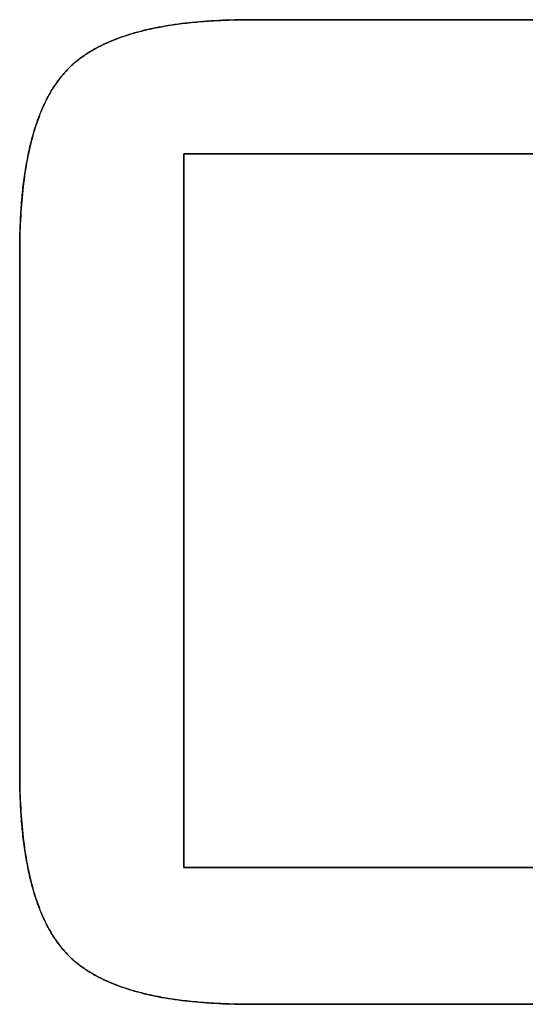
# Model space of a CAD drawing. Extents: x -4.4 to 4.4, y -6.1 to 5.8.
# Tile 110 of 157: x 0.3506 to 0.4122, y -1.1591 to -1.0391. Entities that reach past the tile are written whole.
import ezdxf

# ---------------------------------------------------------------- set-up
doc = ezdxf.new("R2010")
doc.units = 0
doc.layers.get('0').update_dxf_attribs({"linetype": 'CONTINUOUS'})

# ---------------------------------------------------------------- blocks, each defined once
blk = doc.blocks.new('*U1')
for p, q in [((0.37878, -1.03908, 5.305), (0.37878, -1.03908, 5.3048)), ((0.44588, -1.03908, 5.3048), (0.37878, -1.03908, 5.3048)), ((0.37878, -1.03908, 5.305), (0.44588, -1.03908, 5.305)), ((0.37062, -1.05541, 5.3048), (0.4537, -1.05541, 5.3048)), ((0.37062, -1.14239, 5.3048), (0.37062, -1.05541, 5.3048)), ((0.4537, -1.05541, 5.305), (0.37062, -1.05541, 5.305)), ((0.37062, -1.05541, 5.305), (0.37062, -1.14239, 5.305)), ((0.35062, -1.06748, 5.305), (0.35062, -1.06748, 5.3048)), ((0.35062, -1.06748, 5.3048), (0.35062, -1.13068, 5.3048)), ((0.35062, -1.13068, 5.305), (0.35062, -1.06748, 5.305)), ((0.35062, -1.13068, 5.305), (0.35062, -1.13068, 5.3048)), ((0.4537, -1.14239, 5.3048), (0.37062, -1.14239, 5.3048)), ((0.37062, -1.14239, 5.305), (0.4537, -1.14239, 5.305)), ((0.37878, -1.15908, 5.305), (0.37878, -1.15908, 5.3048)), ((0.37878, -1.15908, 5.3048), (0.44588, -1.15908, 5.3048)), ((0.44588, -1.15908, 5.305), (0.37878, -1.15908, 5.305))]:
    blk.add_line(p, q)
at = {"extrusion": (0, -1, 0)}
for p, q in [((0.37878, -1.03908, 5.305), (0.44588, -1.03908, 5.305)), ((0.37878, -1.03908, 5.305), (0.37878, -1.03908, 5.3048)), ((0.44588, -1.03908, 5.3048), (0.37878, -1.03908, 5.3048)), ((0.37062, -1.14239, 5.305), (0.4537, -1.14239, 5.305)), ((0.37062, -1.14239, 5.305), (0.37062, -1.14239, 5.3048)), ((0.4537, -1.14239, 5.3048), (0.37062, -1.14239, 5.3048))]:
    blk.add_line(p, q, dxfattribs=at)
at = {"extrusion": (-1, 0, 0)}
for p, q in [((0.37062, -1.05541, 5.305), (0.37062, -1.14239, 5.305)), ((0.37062, -1.05541, 5.305), (0.37062, -1.05541, 5.3048)), ((0.37062, -1.14239, 5.3048), (0.37062, -1.05541, 5.3048)), ((0.37062, -1.14239, 5.305), (0.37062, -1.14239, 5.3048))]:
    blk.add_line(p, q, dxfattribs=at)
at = {"extrusion": (0, 1, 0)}
for p, q in [((0.4537, -1.05541, 5.305), (0.37062, -1.05541, 5.305)), ((0.37062, -1.05541, 5.305), (0.37062, -1.05541, 5.3048)), ((0.37062, -1.05541, 5.3048), (0.4537, -1.05541, 5.3048)), ((0.44588, -1.15908, 5.305), (0.37878, -1.15908, 5.305)), ((0.37878, -1.15908, 5.305), (0.37878, -1.15908, 5.3048)), ((0.37878, -1.15908, 5.3048), (0.44588, -1.15908, 5.3048))]:
    blk.add_line(p, q, dxfattribs=at)
at = {"extrusion": (1, 0, 0)}
for p, q in [((0.35062, -1.13068, 5.305), (0.35062, -1.06748, 5.305)), ((0.35062, -1.06748, 5.305), (0.35062, -1.06748, 5.3048)), ((0.35062, -1.06748, 5.3048), (0.35062, -1.13068, 5.3048)), ((0.35062, -1.13068, 5.305), (0.35062, -1.13068, 5.3048))]:
    blk.add_line(p, q, dxfattribs=at)
for points in [[(0.35062, -1.06748, 5.305), (0.35062, -1.06714, 5.305), (0.35062, -1.0668, 5.305), (0.35062, -1.06646, 5.305), (0.35063, -1.06612, 5.305), (0.35063, -1.06579, 5.305), (0.35064, -1.06546, 5.305), (0.35065, -1.06513, 5.305), (0.35066, -1.0648, 5.305), (0.35067, -1.06447, 5.305), (0.35068, -1.06415, 5.305), (0.3507, -1.06383, 5.305), (0.35071, -1.06351, 5.305), (0.35073, -1.0632, 5.305), (0.35074, -1.06288, 5.305), (0.35076, -1.06257, 5.305), (0.35078, -1.06226, 5.305), (0.35081, -1.06196, 5.305), (0.35083, -1.06165, 5.305), (0.35085, -1.06135, 5.305), (0.35088, -1.06105, 5.305), (0.3509, -1.06075, 5.305), (0.35093, -1.06046, 5.305), (0.35096, -1.06017, 5.305), (0.35099, -1.05988, 5.305), (0.35102, -1.05959, 5.305), (0.35106, -1.0593, 5.305), (0.35109, -1.05902, 5.305), (0.35113, -1.05874, 5.305), (0.35116, -1.05846, 5.305), (0.3512, -1.05818, 5.305), (0.35124, -1.05791, 5.305), (0.35128, -1.05763, 5.305), (0.35132, -1.05736, 5.305), (0.35137, -1.0571, 5.305), (0.35141, -1.05683, 5.305), (0.35146, -1.05657, 5.305), (0.35151, -1.05631, 5.305), (0.35156, -1.05605, 5.305), (0.35161, -1.05579, 5.305), (0.35166, -1.05554, 5.305), (0.35171, -1.05529, 5.305), (0.35176, -1.05504, 5.305), (0.35182, -1.05479, 5.305), (0.35187, -1.05455, 5.305), (0.35193, -1.05431, 5.305), (0.35199, -1.05407, 5.305), (0.35205, -1.05383, 5.305), (0.35211, -1.05359, 5.305), (0.35218, -1.05336, 5.305), (0.35224, -1.05313, 5.305), (0.35231, -1.0529, 5.305), (0.35237, -1.05267, 5.305), (0.35244, -1.05245, 5.305), (0.35251, -1.05223, 5.305), (0.35258, -1.05201, 5.305), (0.35265, -1.05179, 5.305), (0.35273, -1.05158, 5.305), (0.3528, -1.05136, 5.305), (0.35288, -1.05115, 5.305), (0.35295, -1.05095, 5.305), (0.35303, -1.05074, 5.305), (0.35311, -1.05054, 5.305), (0.35319, -1.05034, 5.305), (0.35328, -1.05014, 5.305), (0.35336, -1.04994, 5.305), (0.35344, -1.04975, 5.305), (0.35353, -1.04956, 5.305), (0.35362, -1.04937, 5.305), (0.35371, -1.04918, 5.305), (0.3538, -1.04899, 5.305), (0.35389, -1.04881, 5.305), (0.35398, -1.04863, 5.305), (0.35408, -1.04845, 5.305), (0.35417, -1.04828, 5.305), (0.35427, -1.0481, 5.305), (0.35437, -1.04793, 5.305), (0.35446, -1.04776, 5.305), (0.35457, -1.0476, 5.305), (0.35467, -1.04743, 5.305), (0.35477, -1.04727, 5.305), (0.35487, -1.04711, 5.305), (0.35498, -1.04696, 5.305), (0.35509, -1.0468, 5.305), (0.3552, -1.04665, 5.305), (0.35531, -1.0465, 5.305), (0.35542, -1.04635, 5.305), (0.35553, -1.0462, 5.305), (0.35564, -1.04606, 5.305), (0.35576, -1.04592, 5.305), (0.35587, -1.04578, 5.305), (0.35599, -1.04564, 5.305), (0.35611, -1.04551, 5.305), (0.35623, -1.04538, 5.305), (0.35635, -1.04525, 5.305), (0.35647, -1.04512, 5.305), (0.3566, -1.04499, 5.305), (0.35672, -1.04487, 5.305), (0.35685, -1.04475, 5.305), (0.35698, -1.04463, 5.305), (0.35712, -1.04451, 5.305), (0.35725, -1.04439, 5.305), (0.35739, -1.04427, 5.305), (0.35753, -1.04415, 5.305), (0.35767, -1.04404, 5.305), (0.35782, -1.04393, 5.305), (0.35796, -1.04381, 5.305), (0.35811, -1.0437, 5.305), (0.35826, -1.04359, 5.305), (0.35842, -1.04349, 5.305), (0.35857, -1.04338, 5.305), (0.35873, -1.04327, 5.305), (0.35889, -1.04317, 5.305), (0.35905, -1.04307, 5.305), (0.35922, -1.04297, 5.305), (0.35939, -1.04286, 5.305), (0.35956, -1.04277, 5.305), (0.35973, -1.04267, 5.305), (0.3599, -1.04257, 5.305), (0.36008, -1.04248, 5.305), (0.36026, -1.04238, 5.305), (0.36044, -1.04229, 5.305), (0.36062, -1.0422, 5.305), (0.36081, -1.04211, 5.305), (0.361, -1.04202, 5.305), (0.36118, -1.04193, 5.305), (0.36138, -1.04185, 5.305), (0.36157, -1.04176, 5.305), (0.36177, -1.04168, 5.305), (0.36197, -1.0416, 5.305), (0.36217, -1.04152, 5.305), (0.36237, -1.04144, 5.305), (0.36258, -1.04136, 5.305), (0.36279, -1.04128, 5.305), (0.363, -1.04121, 5.305), (0.36321, -1.04113, 5.305), (0.36343, -1.04106, 5.305), (0.36364, -1.04099, 5.305), (0.36386, -1.04092, 5.305), (0.36409, -1.04085, 5.305), (0.36431, -1.04078, 5.305), (0.36454, -1.04072, 5.305), (0.36477, -1.04065, 5.305), (0.365, -1.04059, 5.305), (0.36523, -1.04053, 5.305), (0.36547, -1.04047, 5.305), (0.36571, -1.04041, 5.305), (0.36595, -1.04035, 5.305), (0.36619, -1.04029, 5.305), (0.36643, -1.04024, 5.305), (0.36668, -1.04018, 5.305), (0.36693, -1.04013, 5.305), (0.36718, -1.04008, 5.305), (0.36744, -1.04003, 5.305), (0.36769, -1.03998, 5.305), (0.36795, -1.03993, 5.305), (0.36821, -1.03988, 5.305), (0.36847, -1.03984, 5.305), (0.36874, -1.03979, 5.305), (0.36901, -1.03975, 5.305), (0.36928, -1.03971, 5.305), (0.36955, -1.03967, 5.305), (0.36983, -1.03963, 5.305), (0.3701, -1.03959, 5.305), (0.37038, -1.03956, 5.305), (0.37066, -1.03952, 5.305), (0.37095, -1.03949, 5.305), (0.37123, -1.03946, 5.305), (0.37152, -1.03943, 5.305), (0.37181, -1.0394, 5.305), (0.37211, -1.03937, 5.305), (0.3724, -1.03934, 5.305), (0.3727, -1.03932, 5.305), (0.373, -1.03929, 5.305), (0.3733, -1.03927, 5.305), (0.3736, -1.03925, 5.305), (0.37391, -1.03923, 5.305), (0.37422, -1.03921, 5.305), (0.37453, -1.03919, 5.305), (0.37484, -1.03917, 5.305), (0.37516, -1.03916, 5.305), (0.37548, -1.03915, 5.305), (0.3758, -1.03913, 5.305), (0.37612, -1.03912, 5.305), (0.37645, -1.03911, 5.305), (0.37677, -1.0391, 5.305), (0.3771, -1.0391, 5.305), (0.37743, -1.03909, 5.305), (0.37777, -1.03909, 5.305), (0.3781, -1.03908, 5.305), (0.37844, -1.03908, 5.305), (0.37878, -1.03908, 5.305)], [(0.37878, -1.03908, 5.3048), (0.37827, -1.03908, 5.3048), (0.37777, -1.03909, 5.3048), (0.37726, -1.03909, 5.3048), (0.37677, -1.0391, 5.3048), (0.37628, -1.03912, 5.3048), (0.37579, -1.03913, 5.3048), (0.37531, -1.03915, 5.3048), (0.37483, -1.03917, 5.3048), (0.37436, -1.0392, 5.3048), (0.3739, -1.03923, 5.3048), (0.37344, -1.03926, 5.3048), (0.37298, -1.03929, 5.3048), (0.37253, -1.03933, 5.3048), (0.37209, -1.03937, 5.3048), (0.37165, -1.03941, 5.3048), (0.37122, -1.03946, 5.3048), (0.37079, -1.03951, 5.3048), (0.37036, -1.03956, 5.3048), (0.36994, -1.03961, 5.3048), (0.36953, -1.03967, 5.3048), (0.36912, -1.03973, 5.3048), (0.36872, -1.0398, 5.3048), (0.36832, -1.03986, 5.3048), (0.36793, -1.03993, 5.3048), (0.36754, -1.04001, 5.3048), (0.36716, -1.04008, 5.3048), (0.36678, -1.04016, 5.3048), (0.36641, -1.04024, 5.3048), (0.36604, -1.04033, 5.3048), (0.36568, -1.04041, 5.3048), (0.36532, -1.0405, 5.3048), (0.36497, -1.0406, 5.3048), (0.36462, -1.04069, 5.3048), (0.36428, -1.04079, 5.3048), (0.36395, -1.0409, 5.3048), (0.36361, -1.041, 5.3048), (0.36329, -1.04111, 5.3048), (0.36297, -1.04122, 5.3048), (0.36265, -1.04133, 5.3048), (0.36234, -1.04145, 5.3048), (0.36204, -1.04157, 5.3048), (0.36174, -1.04169, 5.3048), (0.36144, -1.04182, 5.3048), (0.36115, -1.04195, 5.3048), (0.36087, -1.04208, 5.3048), (0.36059, -1.04222, 5.3048), (0.36031, -1.04235, 5.3048), (0.36005, -1.04249, 5.3048), (0.35978, -1.04264, 5.3048), (0.35952, -1.04279, 5.3048), (0.35927, -1.04293, 5.3048), (0.35902, -1.04309, 5.3048), (0.35878, -1.04324, 5.3048), (0.35854, -1.0434, 5.3048), (0.35831, -1.04356, 5.3048), (0.35808, -1.04373, 5.3048), (0.35786, -1.0439, 5.3048), (0.35764, -1.04407, 5.3048), (0.35743, -1.04424, 5.3048), (0.35722, -1.04442, 5.3048), (0.35702, -1.04459, 5.3048), (0.35682, -1.04478, 5.3048), (0.35663, -1.04496, 5.3048), (0.35644, -1.04515, 5.3048), (0.35626, -1.04534, 5.3048), (0.35608, -1.04554, 5.3048), (0.3559, -1.04575, 5.3048), (0.35573, -1.04596, 5.3048), (0.35556, -1.04617, 5.3048), (0.35539, -1.04639, 5.3048), (0.35522, -1.04661, 5.3048), (0.35506, -1.04684, 5.3048), (0.3549, -1.04708, 5.3048), (0.35474, -1.04732, 5.3048), (0.35459, -1.04756, 5.3048), (0.35444, -1.04781, 5.3048), (0.35429, -1.04807, 5.3048), (0.35414, -1.04833, 5.3048), (0.354, -1.0486, 5.3048), (0.35386, -1.04887, 5.3048), (0.35372, -1.04915, 5.3048), (0.35359, -1.04943, 5.3048), (0.35346, -1.04971, 5.3048), (0.35333, -1.05001, 5.3048), (0.35321, -1.0503, 5.3048), (0.35308, -1.05061, 5.3048), (0.35297, -1.05091, 5.3048), (0.35285, -1.05123, 5.3048), (0.35274, -1.05155, 5.3048), (0.35263, -1.05187, 5.3048), (0.35252, -1.0522, 5.3048), (0.35242, -1.05253, 5.3048), (0.35231, -1.05287, 5.3048), (0.35222, -1.05321, 5.3048), (0.35212, -1.05356, 5.3048), (0.35203, -1.05392, 5.3048), (0.35194, -1.05428, 5.3048), (0.35185, -1.05464, 5.3048), (0.35177, -1.05501, 5.3048), (0.35169, -1.05539, 5.3048), (0.35161, -1.05577, 5.3048), (0.35153, -1.05615, 5.3048), (0.35146, -1.05654, 5.3048), (0.3514, -1.05694, 5.3048), (0.35133, -1.05734, 5.3048), (0.35126, -1.05775, 5.3048), (0.3512, -1.05816, 5.3048), (0.35115, -1.05858, 5.3048), (0.35109, -1.059, 5.3048), (0.35104, -1.05943, 5.3048), (0.35099, -1.05986, 5.3048), (0.35095, -1.0603, 5.3048), (0.35091, -1.06074, 5.3048), (0.35087, -1.06119, 5.3048), (0.35083, -1.06164, 5.3048), (0.3508, -1.0621, 5.3048), (0.35076, -1.06256, 5.3048), (0.35074, -1.06303, 5.3048), (0.35071, -1.0635, 5.3048), (0.35069, -1.06398, 5.3048), (0.35067, -1.06447, 5.3048), (0.35065, -1.06496, 5.3048), (0.35064, -1.06545, 5.3048), (0.35063, -1.06595, 5.3048), (0.35062, -1.06646, 5.3048), (0.35062, -1.06697, 5.3048), (0.35062, -1.06748, 5.3048)], [(0.37878, -1.03908, 5.3048), (0.37827, -1.03908, 5.3048), (0.37777, -1.03909, 5.3048), (0.37726, -1.03909, 5.3048), (0.37677, -1.0391, 5.3048), (0.37628, -1.03912, 5.3048), (0.37579, -1.03913, 5.3048), (0.37531, -1.03915, 5.3048), (0.37483, -1.03917, 5.3048), (0.37436, -1.0392, 5.3048), (0.3739, -1.03923, 5.3048), (0.37344, -1.03926, 5.3048), (0.37298, -1.03929, 5.3048), (0.37253, -1.03933, 5.3048), (0.37209, -1.03937, 5.3048), (0.37165, -1.03941, 5.3048), (0.37122, -1.03946, 5.3048), (0.37079, -1.03951, 5.3048), (0.37036, -1.03956, 5.3048), (0.36994, -1.03961, 5.3048), (0.36953, -1.03967, 5.3048), (0.36912, -1.03973, 5.3048), (0.36872, -1.0398, 5.3048), (0.36832, -1.03986, 5.3048), (0.36793, -1.03993, 5.3048), (0.36754, -1.04001, 5.3048), (0.36716, -1.04008, 5.3048), (0.36678, -1.04016, 5.3048), (0.36641, -1.04024, 5.3048), (0.36604, -1.04033, 5.3048), (0.36568, -1.04041, 5.3048), (0.36532, -1.0405, 5.3048), (0.36497, -1.0406, 5.3048), (0.36462, -1.04069, 5.3048), (0.36428, -1.04079, 5.3048), (0.36395, -1.0409, 5.3048), (0.36361, -1.041, 5.3048), (0.36329, -1.04111, 5.3048), (0.36297, -1.04122, 5.3048), (0.36265, -1.04133, 5.3048), (0.36234, -1.04145, 5.3048), (0.36204, -1.04157, 5.3048), (0.36174, -1.04169, 5.3048), (0.36144, -1.04182, 5.3048), (0.36115, -1.04195, 5.3048), (0.36087, -1.04208, 5.3048), (0.36059, -1.04222, 5.3048), (0.36031, -1.04235, 5.3048), (0.36005, -1.04249, 5.3048), (0.35978, -1.04264, 5.3048), (0.35952, -1.04279, 5.3048), (0.35927, -1.04293, 5.3048), (0.35902, -1.04309, 5.3048), (0.35878, -1.04324, 5.3048), (0.35854, -1.0434, 5.3048), (0.35831, -1.04356, 5.3048), (0.35808, -1.04373, 5.3048), (0.35786, -1.0439, 5.3048), (0.35764, -1.04407, 5.3048), (0.35743, -1.04424, 5.3048), (0.35722, -1.04442, 5.3048), (0.35702, -1.04459, 5.3048), (0.35682, -1.04478, 5.3048), (0.35663, -1.04496, 5.3048), (0.35644, -1.04515, 5.3048), (0.35626, -1.04534, 5.3048), (0.35608, -1.04554, 5.3048), (0.3559, -1.04575, 5.3048), (0.35573, -1.04596, 5.3048), (0.35556, -1.04617, 5.3048), (0.35539, -1.04639, 5.3048), (0.35522, -1.04661, 5.3048), (0.35506, -1.04684, 5.3048), (0.3549, -1.04708, 5.3048), (0.35474, -1.04732, 5.3048), (0.35459, -1.04756, 5.3048), (0.35444, -1.04781, 5.3048), (0.35429, -1.04807, 5.3048), (0.35414, -1.04833, 5.3048), (0.354, -1.0486, 5.3048), (0.35386, -1.04887, 5.3048), (0.35372, -1.04915, 5.3048), (0.35359, -1.04943, 5.3048), (0.35346, -1.04971, 5.3048), (0.35333, -1.05001, 5.3048), (0.35321, -1.0503, 5.3048), (0.35308, -1.05061, 5.3048), (0.35297, -1.05091, 5.3048), (0.35285, -1.05123, 5.3048), (0.35274, -1.05155, 5.3048), (0.35263, -1.05187, 5.3048), (0.35252, -1.0522, 5.3048), (0.35242, -1.05253, 5.3048), (0.35231, -1.05287, 5.3048), (0.35222, -1.05321, 5.3048), (0.35212, -1.05356, 5.3048), (0.35203, -1.05392, 5.3048), (0.35194, -1.05428, 5.3048), (0.35185, -1.05464, 5.3048), (0.35177, -1.05501, 5.3048), (0.35169, -1.05539, 5.3048), (0.35161, -1.05577, 5.3048), (0.35153, -1.05615, 5.3048), (0.35146, -1.05654, 5.3048), (0.3514, -1.05694, 5.3048), (0.35133, -1.05734, 5.3048), (0.35126, -1.05775, 5.3048), (0.3512, -1.05816, 5.3048), (0.35115, -1.05858, 5.3048), (0.35109, -1.059, 5.3048), (0.35104, -1.05943, 5.3048), (0.35099, -1.05986, 5.3048), (0.35095, -1.0603, 5.3048), (0.35091, -1.06074, 5.3048), (0.35087, -1.06119, 5.3048), (0.35083, -1.06164, 5.3048), (0.3508, -1.0621, 5.3048), (0.35076, -1.06256, 5.3048), (0.35074, -1.06303, 5.3048), (0.35071, -1.0635, 5.3048), (0.35069, -1.06398, 5.3048), (0.35067, -1.06447, 5.3048), (0.35065, -1.06496, 5.3048), (0.35064, -1.06545, 5.3048), (0.35063, -1.06595, 5.3048), (0.35062, -1.06646, 5.3048), (0.35062, -1.06697, 5.3048), (0.35062, -1.06748, 5.3048)], [(0.35062, -1.06748, 5.305), (0.35062, -1.06714, 5.305), (0.35062, -1.0668, 5.305), (0.35062, -1.06646, 5.305), (0.35063, -1.06612, 5.305), (0.35063, -1.06579, 5.305), (0.35064, -1.06546, 5.305), (0.35065, -1.06513, 5.305), (0.35066, -1.0648, 5.305), (0.35067, -1.06447, 5.305), (0.35068, -1.06415, 5.305), (0.3507, -1.06383, 5.305), (0.35071, -1.06351, 5.305), (0.35073, -1.0632, 5.305), (0.35074, -1.06288, 5.305), (0.35076, -1.06257, 5.305), (0.35078, -1.06226, 5.305), (0.35081, -1.06196, 5.305), (0.35083, -1.06165, 5.305), (0.35085, -1.06135, 5.305), (0.35088, -1.06105, 5.305), (0.3509, -1.06075, 5.305), (0.35093, -1.06046, 5.305), (0.35096, -1.06017, 5.305), (0.35099, -1.05988, 5.305), (0.35102, -1.05959, 5.305), (0.35106, -1.0593, 5.305), (0.35109, -1.05902, 5.305), (0.35113, -1.05874, 5.305), (0.35116, -1.05846, 5.305), (0.3512, -1.05818, 5.305), (0.35124, -1.05791, 5.305), (0.35128, -1.05763, 5.305), (0.35132, -1.05736, 5.305), (0.35137, -1.0571, 5.305), (0.35141, -1.05683, 5.305), (0.35146, -1.05657, 5.305), (0.35151, -1.05631, 5.305), (0.35156, -1.05605, 5.305), (0.35161, -1.05579, 5.305), (0.35166, -1.05554, 5.305), (0.35171, -1.05529, 5.305), (0.35176, -1.05504, 5.305), (0.35182, -1.05479, 5.305), (0.35187, -1.05455, 5.305), (0.35193, -1.05431, 5.305), (0.35199, -1.05407, 5.305), (0.35205, -1.05383, 5.305), (0.35211, -1.05359, 5.305), (0.35218, -1.05336, 5.305), (0.35224, -1.05313, 5.305), (0.35231, -1.0529, 5.305), (0.35237, -1.05267, 5.305), (0.35244, -1.05245, 5.305), (0.35251, -1.05223, 5.305), (0.35258, -1.05201, 5.305), (0.35265, -1.05179, 5.305), (0.35273, -1.05158, 5.305), (0.3528, -1.05136, 5.305), (0.35288, -1.05115, 5.305), (0.35295, -1.05095, 5.305), (0.35303, -1.05074, 5.305), (0.35311, -1.05054, 5.305), (0.35319, -1.05034, 5.305), (0.35328, -1.05014, 5.305), (0.35336, -1.04994, 5.305), (0.35344, -1.04975, 5.305), (0.35353, -1.04956, 5.305), (0.35362, -1.04937, 5.305), (0.35371, -1.04918, 5.305), (0.3538, -1.04899, 5.305), (0.35389, -1.04881, 5.305), (0.35398, -1.04863, 5.305), (0.35408, -1.04845, 5.305), (0.35417, -1.04828, 5.305), (0.35427, -1.0481, 5.305), (0.35437, -1.04793, 5.305), (0.35446, -1.04776, 5.305), (0.35457, -1.0476, 5.305), (0.35467, -1.04743, 5.305), (0.35477, -1.04727, 5.305), (0.35487, -1.04711, 5.305), (0.35498, -1.04696, 5.305), (0.35509, -1.0468, 5.305), (0.3552, -1.04665, 5.305), (0.35531, -1.0465, 5.305), (0.35542, -1.04635, 5.305), (0.35553, -1.0462, 5.305), (0.35564, -1.04606, 5.305), (0.35576, -1.04592, 5.305), (0.35587, -1.04578, 5.305), (0.35599, -1.04564, 5.305), (0.35611, -1.04551, 5.305), (0.35623, -1.04538, 5.305), (0.35635, -1.04525, 5.305), (0.35647, -1.04512, 5.305), (0.3566, -1.04499, 5.305), (0.35672, -1.04487, 5.305), (0.35685, -1.04475, 5.305), (0.35698, -1.04463, 5.305), (0.35712, -1.04451, 5.305), (0.35725, -1.04439, 5.305), (0.35739, -1.04427, 5.305), (0.35753, -1.04415, 5.305), (0.35767, -1.04404, 5.305), (0.35782, -1.04393, 5.305), (0.35796, -1.04381, 5.305), (0.35811, -1.0437, 5.305), (0.35826, -1.04359, 5.305), (0.35842, -1.04349, 5.305), (0.35857, -1.04338, 5.305), (0.35873, -1.04327, 5.305), (0.35889, -1.04317, 5.305), (0.35905, -1.04307, 5.305), (0.35922, -1.04297, 5.305), (0.35939, -1.04286, 5.305), (0.35956, -1.04277, 5.305), (0.35973, -1.04267, 5.305), (0.3599, -1.04257, 5.305), (0.36008, -1.04248, 5.305), (0.36026, -1.04238, 5.305), (0.36044, -1.04229, 5.305), (0.36062, -1.0422, 5.305), (0.36081, -1.04211, 5.305), (0.361, -1.04202, 5.305), (0.36118, -1.04193, 5.305), (0.36138, -1.04185, 5.305), (0.36157, -1.04176, 5.305), (0.36177, -1.04168, 5.305), (0.36197, -1.0416, 5.305), (0.36217, -1.04152, 5.305), (0.36237, -1.04144, 5.305), (0.36258, -1.04136, 5.305), (0.36279, -1.04128, 5.305), (0.363, -1.04121, 5.305), (0.36321, -1.04113, 5.305), (0.36343, -1.04106, 5.305), (0.36364, -1.04099, 5.305), (0.36386, -1.04092, 5.305), (0.36409, -1.04085, 5.305), (0.36431, -1.04078, 5.305), (0.36454, -1.04072, 5.305), (0.36477, -1.04065, 5.305), (0.365, -1.04059, 5.305), (0.36523, -1.04053, 5.305), (0.36547, -1.04047, 5.305), (0.36571, -1.04041, 5.305), (0.36595, -1.04035, 5.305), (0.36619, -1.04029, 5.305), (0.36643, -1.04024, 5.305), (0.36668, -1.04018, 5.305), (0.36693, -1.04013, 5.305), (0.36718, -1.04008, 5.305), (0.36744, -1.04003, 5.305), (0.36769, -1.03998, 5.305), (0.36795, -1.03993, 5.305), (0.36821, -1.03988, 5.305), (0.36847, -1.03984, 5.305), (0.36874, -1.03979, 5.305), (0.36901, -1.03975, 5.305), (0.36928, -1.03971, 5.305), (0.36955, -1.03967, 5.305), (0.36983, -1.03963, 5.305), (0.3701, -1.03959, 5.305), (0.37038, -1.03956, 5.305), (0.37066, -1.03952, 5.305), (0.37095, -1.03949, 5.305), (0.37123, -1.03946, 5.305), (0.37152, -1.03943, 5.305), (0.37181, -1.0394, 5.305), (0.37211, -1.03937, 5.305), (0.3724, -1.03934, 5.305), (0.3727, -1.03932, 5.305), (0.373, -1.03929, 5.305), (0.3733, -1.03927, 5.305), (0.3736, -1.03925, 5.305), (0.37391, -1.03923, 5.305), (0.37422, -1.03921, 5.305), (0.37453, -1.03919, 5.305), (0.37484, -1.03917, 5.305), (0.37516, -1.03916, 5.305), (0.37548, -1.03915, 5.305), (0.3758, -1.03913, 5.305), (0.37612, -1.03912, 5.305), (0.37645, -1.03911, 5.305), (0.37677, -1.0391, 5.305), (0.3771, -1.0391, 5.305), (0.37743, -1.03909, 5.305), (0.37777, -1.03909, 5.305), (0.3781, -1.03908, 5.305), (0.37844, -1.03908, 5.305), (0.37878, -1.03908, 5.305)], [(0.37878, -1.15908, 5.305), (0.37844, -1.15908, 5.305), (0.3781, -1.15908, 5.305), (0.37777, -1.15907, 5.305), (0.37743, -1.15907, 5.305), (0.3771, -1.15906, 5.305), (0.37677, -1.15906, 5.305), (0.37645, -1.15905, 5.305), (0.37612, -1.15904, 5.305), (0.3758, -1.15903, 5.305), (0.37548, -1.15901, 5.305), (0.37516, -1.159, 5.305), (0.37484, -1.15899, 5.305), (0.37453, -1.15897, 5.305), (0.37422, -1.15895, 5.305), (0.37391, -1.15893, 5.305), (0.3736, -1.15891, 5.305), (0.3733, -1.15889, 5.305), (0.373, -1.15887, 5.305), (0.3727, -1.15884, 5.305), (0.3724, -1.15882, 5.305), (0.37211, -1.15879, 5.305), (0.37181, -1.15876, 5.305), (0.37152, -1.15873, 5.305), (0.37123, -1.1587, 5.305), (0.37095, -1.15867, 5.305), (0.37066, -1.15864, 5.305), (0.37038, -1.1586, 5.305), (0.3701, -1.15857, 5.305), (0.36983, -1.15853, 5.305), (0.36955, -1.15849, 5.305), (0.36928, -1.15845, 5.305), (0.36901, -1.15841, 5.305), (0.36874, -1.15837, 5.305), (0.36847, -1.15832, 5.305), (0.36821, -1.15828, 5.305), (0.36795, -1.15823, 5.305), (0.36769, -1.15818, 5.305), (0.36744, -1.15813, 5.305), (0.36718, -1.15808, 5.305), (0.36693, -1.15803, 5.305), (0.36668, -1.15798, 5.305), (0.36643, -1.15792, 5.305), (0.36619, -1.15787, 5.305), (0.36595, -1.15781, 5.305), (0.36571, -1.15775, 5.305), (0.36547, -1.15769, 5.305), (0.36523, -1.15763, 5.305), (0.365, -1.15757, 5.305), (0.36477, -1.15751, 5.305), (0.36454, -1.15744, 5.305), (0.36431, -1.15738, 5.305), (0.36409, -1.15731, 5.305), (0.36386, -1.15724, 5.305), (0.36364, -1.15717, 5.305), (0.36343, -1.1571, 5.305), (0.36321, -1.15702, 5.305), (0.363, -1.15695, 5.305), (0.36279, -1.15688, 5.305), (0.36258, -1.1568, 5.305), (0.36237, -1.15672, 5.305), (0.36217, -1.15664, 5.305), (0.36197, -1.15656, 5.305), (0.36177, -1.15648, 5.305), (0.36157, -1.1564, 5.305), (0.36138, -1.15631, 5.305), (0.36118, -1.15623, 5.305), (0.361, -1.15614, 5.305), (0.36081, -1.15605, 5.305), (0.36062, -1.15596, 5.305), (0.36044, -1.15587, 5.305), (0.36026, -1.15578, 5.305), (0.36008, -1.15568, 5.305), (0.3599, -1.15559, 5.305), (0.35973, -1.15549, 5.305), (0.35956, -1.15539, 5.305), (0.35939, -1.1553, 5.305), (0.35922, -1.15519, 5.305), (0.35905, -1.15509, 5.305), (0.35889, -1.15499, 5.305), (0.35873, -1.15489, 5.305), (0.35857, -1.15478, 5.305), (0.35842, -1.15467, 5.305), (0.35826, -1.15457, 5.305), (0.35811, -1.15446, 5.305), (0.35796, -1.15435, 5.305), (0.35782, -1.15423, 5.305), (0.35767, -1.15412, 5.305), (0.35753, -1.15401, 5.305), (0.35739, -1.15389, 5.305), (0.35725, -1.15377, 5.305), (0.35712, -1.15365, 5.305), (0.35698, -1.15353, 5.305), (0.35685, -1.15341, 5.305), (0.35672, -1.15329, 5.305), (0.3566, -1.15317, 5.305), (0.35647, -1.15304, 5.305), (0.35635, -1.15291, 5.305), (0.35623, -1.15278, 5.305), (0.35611, -1.15265, 5.305), (0.35599, -1.15252, 5.305), (0.35587, -1.15238, 5.305), (0.35576, -1.15224, 5.305), (0.35564, -1.1521, 5.305), (0.35553, -1.15196, 5.305), (0.35542, -1.15181, 5.305), (0.35531, -1.15166, 5.305), (0.3552, -1.15151, 5.305), (0.35509, -1.15136, 5.305), (0.35498, -1.1512, 5.305), (0.35487, -1.15105, 5.305), (0.35477, -1.15089, 5.305), (0.35467, -1.15073, 5.305), (0.35457, -1.15056, 5.305), (0.35446, -1.1504, 5.305), (0.35437, -1.15023, 5.305), (0.35427, -1.15006, 5.305), (0.35417, -1.14988, 5.305), (0.35408, -1.14971, 5.305), (0.35398, -1.14953, 5.305), (0.35389, -1.14935, 5.305), (0.3538, -1.14917, 5.305), (0.35371, -1.14898, 5.305), (0.35362, -1.14879, 5.305), (0.35353, -1.1486, 5.305), (0.35344, -1.14841, 5.305), (0.35336, -1.14822, 5.305), (0.35328, -1.14802, 5.305), (0.35319, -1.14782, 5.305), (0.35311, -1.14762, 5.305), (0.35303, -1.14742, 5.305), (0.35295, -1.14721, 5.305), (0.35288, -1.14701, 5.305), (0.3528, -1.1468, 5.305), (0.35273, -1.14658, 5.305), (0.35265, -1.14637, 5.305), (0.35258, -1.14615, 5.305), (0.35251, -1.14593, 5.305), (0.35244, -1.14571, 5.305), (0.35237, -1.14549, 5.305), (0.35231, -1.14526, 5.305), (0.35224, -1.14503, 5.305), (0.35218, -1.1448, 5.305), (0.35211, -1.14457, 5.305), (0.35205, -1.14433, 5.305), (0.35199, -1.14409, 5.305), (0.35193, -1.14385, 5.305), (0.35187, -1.14361, 5.305), (0.35182, -1.14337, 5.305), (0.35176, -1.14312, 5.305), (0.35171, -1.14287, 5.305), (0.35166, -1.14262, 5.305), (0.35161, -1.14237, 5.305), (0.35156, -1.14211, 5.305), (0.35151, -1.14185, 5.305), (0.35146, -1.14159, 5.305), (0.35141, -1.14133, 5.305), (0.35137, -1.14106, 5.305), (0.35132, -1.1408, 5.305), (0.35128, -1.14053, 5.305), (0.35124, -1.14025, 5.305), (0.3512, -1.13998, 5.305), (0.35116, -1.1397, 5.305), (0.35113, -1.13942, 5.305), (0.35109, -1.13914, 5.305), (0.35106, -1.13886, 5.305), (0.35102, -1.13857, 5.305), (0.35099, -1.13828, 5.305), (0.35096, -1.13799, 5.305), (0.35093, -1.1377, 5.305), (0.3509, -1.13741, 5.305), (0.35088, -1.13711, 5.305), (0.35085, -1.13681, 5.305), (0.35083, -1.13651, 5.305), (0.35081, -1.1362, 5.305), (0.35078, -1.1359, 5.305), (0.35076, -1.13559, 5.305), (0.35074, -1.13528, 5.305), (0.35073, -1.13496, 5.305), (0.35071, -1.13465, 5.305), (0.3507, -1.13433, 5.305), (0.35068, -1.13401, 5.305), (0.35067, -1.13369, 5.305), (0.35066, -1.13336, 5.305), (0.35065, -1.13303, 5.305), (0.35064, -1.1327, 5.305), (0.35063, -1.13237, 5.305), (0.35063, -1.13204, 5.305), (0.35062, -1.1317, 5.305), (0.35062, -1.13136, 5.305), (0.35062, -1.13102, 5.305), (0.35062, -1.13068, 5.305)], [(0.35062, -1.13068, 5.3048), (0.35062, -1.13119, 5.3048), (0.35062, -1.1317, 5.3048), (0.35063, -1.13221, 5.3048), (0.35064, -1.13271, 5.3048), (0.35065, -1.1332, 5.3048), (0.35067, -1.13369, 5.3048), (0.35069, -1.13418, 5.3048), (0.35071, -1.13466, 5.3048), (0.35074, -1.13513, 5.3048), (0.35076, -1.1356, 5.3048), (0.3508, -1.13606, 5.3048), (0.35083, -1.13652, 5.3048), (0.35087, -1.13697, 5.3048), (0.35091, -1.13742, 5.3048), (0.35095, -1.13786, 5.3048), (0.35099, -1.1383, 5.3048), (0.35104, -1.13873, 5.3048), (0.35109, -1.13916, 5.3048), (0.35115, -1.13958, 5.3048), (0.3512, -1.14, 5.3048), (0.35126, -1.14041, 5.3048), (0.35133, -1.14082, 5.3048), (0.3514, -1.14122, 5.3048), (0.35146, -1.14162, 5.3048), (0.35153, -1.14201, 5.3048), (0.35161, -1.14239, 5.3048), (0.35169, -1.14277, 5.3048), (0.35177, -1.14315, 5.3048), (0.35185, -1.14352, 5.3048), (0.35194, -1.14388, 5.3048), (0.35203, -1.14424, 5.3048), (0.35212, -1.1446, 5.3048), (0.35222, -1.14495, 5.3048), (0.35231, -1.14529, 5.3048), (0.35242, -1.14563, 5.3048), (0.35252, -1.14596, 5.3048), (0.35263, -1.14629, 5.3048), (0.35274, -1.14661, 5.3048), (0.35285, -1.14693, 5.3048), (0.35297, -1.14725, 5.3048), (0.35308, -1.14755, 5.3048), (0.35321, -1.14786, 5.3048), (0.35333, -1.14815, 5.3048), (0.35346, -1.14845, 5.3048), (0.35359, -1.14873, 5.3048), (0.35372, -1.14901, 5.3048), (0.35386, -1.14929, 5.3048), (0.354, -1.14956, 5.3048), (0.35414, -1.14983, 5.3048), (0.35429, -1.15009, 5.3048), (0.35444, -1.15034, 5.3048), (0.35459, -1.1506, 5.3048), (0.35474, -1.15084, 5.3048), (0.3549, -1.15108, 5.3048), (0.35506, -1.15132, 5.3048), (0.35522, -1.15155, 5.3048), (0.35539, -1.15177, 5.3048), (0.35556, -1.15199, 5.3048), (0.35573, -1.1522, 5.3048), (0.3559, -1.15241, 5.3048), (0.35608, -1.15262, 5.3048), (0.35626, -1.15282, 5.3048), (0.35644, -1.15301, 5.3048), (0.35663, -1.1532, 5.3048), (0.35682, -1.15338, 5.3048), (0.35702, -1.15356, 5.3048), (0.35722, -1.15374, 5.3048), (0.35743, -1.15392, 5.3048), (0.35764, -1.15409, 5.3048), (0.35786, -1.15426, 5.3048), (0.35808, -1.15443, 5.3048), (0.35831, -1.1546, 5.3048), (0.35854, -1.15476, 5.3048), (0.35878, -1.15492, 5.3048), (0.35902, -1.15507, 5.3048), (0.35927, -1.15522, 5.3048), (0.35952, -1.15537, 5.3048), (0.35978, -1.15552, 5.3048), (0.36005, -1.15567, 5.3048), (0.36031, -1.15581, 5.3048), (0.36059, -1.15594, 5.3048), (0.36087, -1.15608, 5.3048), (0.36115, -1.15621, 5.3048), (0.36144, -1.15634, 5.3048), (0.36174, -1.15647, 5.3048), (0.36204, -1.15659, 5.3048), (0.36234, -1.15671, 5.3048), (0.36265, -1.15683, 5.3048), (0.36297, -1.15694, 5.3048), (0.36329, -1.15705, 5.3048), (0.36361, -1.15716, 5.3048), (0.36395, -1.15726, 5.3048), (0.36428, -1.15737, 5.3048), (0.36462, -1.15747, 5.3048), (0.36497, -1.15756, 5.3048), (0.36532, -1.15766, 5.3048), (0.36568, -1.15775, 5.3048), (0.36604, -1.15783, 5.3048), (0.36641, -1.15792, 5.3048), (0.36678, -1.158, 5.3048), (0.36716, -1.15808, 5.3048), (0.36754, -1.15815, 5.3048), (0.36793, -1.15823, 5.3048), (0.36832, -1.1583, 5.3048), (0.36872, -1.15836, 5.3048), (0.36912, -1.15843, 5.3048), (0.36953, -1.15849, 5.3048), (0.36994, -1.15854, 5.3048), (0.37036, -1.1586, 5.3048), (0.37079, -1.15865, 5.3048), (0.37122, -1.1587, 5.3048), (0.37165, -1.15875, 5.3048), (0.37209, -1.15879, 5.3048), (0.37253, -1.15883, 5.3048), (0.37298, -1.15887, 5.3048), (0.37344, -1.1589, 5.3048), (0.3739, -1.15893, 5.3048), (0.37436, -1.15896, 5.3048), (0.37483, -1.15899, 5.3048), (0.37531, -1.15901, 5.3048), (0.37579, -1.15903, 5.3048), (0.37628, -1.15904, 5.3048), (0.37677, -1.15906, 5.3048), (0.37726, -1.15907, 5.3048), (0.37777, -1.15907, 5.3048), (0.37827, -1.15908, 5.3048), (0.37878, -1.15908, 5.3048)], [(0.35062, -1.13068, 5.3048), (0.35062, -1.13119, 5.3048), (0.35062, -1.1317, 5.3048), (0.35063, -1.13221, 5.3048), (0.35064, -1.13271, 5.3048), (0.35065, -1.1332, 5.3048), (0.35067, -1.13369, 5.3048), (0.35069, -1.13418, 5.3048), (0.35071, -1.13466, 5.3048), (0.35074, -1.13513, 5.3048), (0.35076, -1.1356, 5.3048), (0.3508, -1.13606, 5.3048), (0.35083, -1.13652, 5.3048), (0.35087, -1.13697, 5.3048), (0.35091, -1.13742, 5.3048), (0.35095, -1.13786, 5.3048), (0.35099, -1.1383, 5.3048), (0.35104, -1.13873, 5.3048), (0.35109, -1.13916, 5.3048), (0.35115, -1.13958, 5.3048), (0.3512, -1.14, 5.3048), (0.35126, -1.14041, 5.3048), (0.35133, -1.14082, 5.3048), (0.3514, -1.14122, 5.3048), (0.35146, -1.14162, 5.3048), (0.35153, -1.14201, 5.3048), (0.35161, -1.14239, 5.3048), (0.35169, -1.14277, 5.3048), (0.35177, -1.14315, 5.3048), (0.35185, -1.14352, 5.3048), (0.35194, -1.14388, 5.3048), (0.35203, -1.14424, 5.3048), (0.35212, -1.1446, 5.3048), (0.35222, -1.14495, 5.3048), (0.35231, -1.14529, 5.3048), (0.35242, -1.14563, 5.3048), (0.35252, -1.14596, 5.3048), (0.35263, -1.14629, 5.3048), (0.35274, -1.14661, 5.3048), (0.35285, -1.14693, 5.3048), (0.35297, -1.14725, 5.3048), (0.35308, -1.14755, 5.3048), (0.35321, -1.14786, 5.3048), (0.35333, -1.14815, 5.3048), (0.35346, -1.14845, 5.3048), (0.35359, -1.14873, 5.3048), (0.35372, -1.14901, 5.3048), (0.35386, -1.14929, 5.3048), (0.354, -1.14956, 5.3048), (0.35414, -1.14983, 5.3048), (0.35429, -1.15009, 5.3048), (0.35444, -1.15034, 5.3048), (0.35459, -1.1506, 5.3048), (0.35474, -1.15084, 5.3048), (0.3549, -1.15108, 5.3048), (0.35506, -1.15132, 5.3048), (0.35522, -1.15155, 5.3048), (0.35539, -1.15177, 5.3048), (0.35556, -1.15199, 5.3048), (0.35573, -1.1522, 5.3048), (0.3559, -1.15241, 5.3048), (0.35608, -1.15262, 5.3048), (0.35626, -1.15282, 5.3048), (0.35644, -1.15301, 5.3048), (0.35663, -1.1532, 5.3048), (0.35682, -1.15338, 5.3048), (0.35702, -1.15356, 5.3048), (0.35722, -1.15374, 5.3048), (0.35743, -1.15392, 5.3048), (0.35764, -1.15409, 5.3048), (0.35786, -1.15426, 5.3048), (0.35808, -1.15443, 5.3048), (0.35831, -1.1546, 5.3048), (0.35854, -1.15476, 5.3048), (0.35878, -1.15492, 5.3048), (0.35902, -1.15507, 5.3048), (0.35927, -1.15522, 5.3048), (0.35952, -1.15537, 5.3048), (0.35978, -1.15552, 5.3048), (0.36005, -1.15567, 5.3048), (0.36031, -1.15581, 5.3048), (0.36059, -1.15594, 5.3048), (0.36087, -1.15608, 5.3048), (0.36115, -1.15621, 5.3048), (0.36144, -1.15634, 5.3048), (0.36174, -1.15647, 5.3048), (0.36204, -1.15659, 5.3048), (0.36234, -1.15671, 5.3048), (0.36265, -1.15683, 5.3048), (0.36297, -1.15694, 5.3048), (0.36329, -1.15705, 5.3048), (0.36361, -1.15716, 5.3048), (0.36395, -1.15726, 5.3048), (0.36428, -1.15737, 5.3048), (0.36462, -1.15747, 5.3048), (0.36497, -1.15756, 5.3048), (0.36532, -1.15766, 5.3048), (0.36568, -1.15775, 5.3048), (0.36604, -1.15783, 5.3048), (0.36641, -1.15792, 5.3048), (0.36678, -1.158, 5.3048), (0.36716, -1.15808, 5.3048), (0.36754, -1.15815, 5.3048), (0.36793, -1.15823, 5.3048), (0.36832, -1.1583, 5.3048), (0.36872, -1.15836, 5.3048), (0.36912, -1.15843, 5.3048), (0.36953, -1.15849, 5.3048), (0.36994, -1.15854, 5.3048), (0.37036, -1.1586, 5.3048), (0.37079, -1.15865, 5.3048), (0.37122, -1.1587, 5.3048), (0.37165, -1.15875, 5.3048), (0.37209, -1.15879, 5.3048), (0.37253, -1.15883, 5.3048), (0.37298, -1.15887, 5.3048), (0.37344, -1.1589, 5.3048), (0.3739, -1.15893, 5.3048), (0.37436, -1.15896, 5.3048), (0.37483, -1.15899, 5.3048), (0.37531, -1.15901, 5.3048), (0.37579, -1.15903, 5.3048), (0.37628, -1.15904, 5.3048), (0.37677, -1.15906, 5.3048), (0.37726, -1.15907, 5.3048), (0.37777, -1.15907, 5.3048), (0.37827, -1.15908, 5.3048), (0.37878, -1.15908, 5.3048)], [(0.37878, -1.15908, 5.305), (0.37844, -1.15908, 5.305), (0.3781, -1.15908, 5.305), (0.37777, -1.15907, 5.305), (0.37743, -1.15907, 5.305), (0.3771, -1.15906, 5.305), (0.37677, -1.15906, 5.305), (0.37645, -1.15905, 5.305), (0.37612, -1.15904, 5.305), (0.3758, -1.15903, 5.305), (0.37548, -1.15901, 5.305), (0.37516, -1.159, 5.305), (0.37484, -1.15899, 5.305), (0.37453, -1.15897, 5.305), (0.37422, -1.15895, 5.305), (0.37391, -1.15893, 5.305), (0.3736, -1.15891, 5.305), (0.3733, -1.15889, 5.305), (0.373, -1.15887, 5.305), (0.3727, -1.15884, 5.305), (0.3724, -1.15882, 5.305), (0.37211, -1.15879, 5.305), (0.37181, -1.15876, 5.305), (0.37152, -1.15873, 5.305), (0.37123, -1.1587, 5.305), (0.37095, -1.15867, 5.305), (0.37066, -1.15864, 5.305), (0.37038, -1.1586, 5.305), (0.3701, -1.15857, 5.305), (0.36983, -1.15853, 5.305), (0.36955, -1.15849, 5.305), (0.36928, -1.15845, 5.305), (0.36901, -1.15841, 5.305), (0.36874, -1.15837, 5.305), (0.36847, -1.15832, 5.305), (0.36821, -1.15828, 5.305), (0.36795, -1.15823, 5.305), (0.36769, -1.15818, 5.305), (0.36744, -1.15813, 5.305), (0.36718, -1.15808, 5.305), (0.36693, -1.15803, 5.305), (0.36668, -1.15798, 5.305), (0.36643, -1.15792, 5.305), (0.36619, -1.15787, 5.305), (0.36595, -1.15781, 5.305), (0.36571, -1.15775, 5.305), (0.36547, -1.15769, 5.305), (0.36523, -1.15763, 5.305), (0.365, -1.15757, 5.305), (0.36477, -1.15751, 5.305), (0.36454, -1.15744, 5.305), (0.36431, -1.15738, 5.305), (0.36409, -1.15731, 5.305), (0.36386, -1.15724, 5.305), (0.36364, -1.15717, 5.305), (0.36343, -1.1571, 5.305), (0.36321, -1.15702, 5.305), (0.363, -1.15695, 5.305), (0.36279, -1.15688, 5.305), (0.36258, -1.1568, 5.305), (0.36237, -1.15672, 5.305), (0.36217, -1.15664, 5.305), (0.36197, -1.15656, 5.305), (0.36177, -1.15648, 5.305), (0.36157, -1.1564, 5.305), (0.36138, -1.15631, 5.305), (0.36118, -1.15623, 5.305), (0.361, -1.15614, 5.305), (0.36081, -1.15605, 5.305), (0.36062, -1.15596, 5.305), (0.36044, -1.15587, 5.305), (0.36026, -1.15578, 5.305), (0.36008, -1.15568, 5.305), (0.3599, -1.15559, 5.305), (0.35973, -1.15549, 5.305), (0.35956, -1.15539, 5.305), (0.35939, -1.1553, 5.305), (0.35922, -1.15519, 5.305), (0.35905, -1.15509, 5.305), (0.35889, -1.15499, 5.305), (0.35873, -1.15489, 5.305), (0.35857, -1.15478, 5.305), (0.35842, -1.15467, 5.305), (0.35826, -1.15457, 5.305), (0.35811, -1.15446, 5.305), (0.35796, -1.15435, 5.305), (0.35782, -1.15423, 5.305), (0.35767, -1.15412, 5.305), (0.35753, -1.15401, 5.305), (0.35739, -1.15389, 5.305), (0.35725, -1.15377, 5.305), (0.35712, -1.15365, 5.305), (0.35698, -1.15353, 5.305), (0.35685, -1.15341, 5.305), (0.35672, -1.15329, 5.305), (0.3566, -1.15317, 5.305), (0.35647, -1.15304, 5.305), (0.35635, -1.15291, 5.305), (0.35623, -1.15278, 5.305), (0.35611, -1.15265, 5.305), (0.35599, -1.15252, 5.305), (0.35587, -1.15238, 5.305), (0.35576, -1.15224, 5.305), (0.35564, -1.1521, 5.305), (0.35553, -1.15196, 5.305), (0.35542, -1.15181, 5.305), (0.35531, -1.15166, 5.305), (0.3552, -1.15151, 5.305), (0.35509, -1.15136, 5.305), (0.35498, -1.1512, 5.305), (0.35487, -1.15105, 5.305), (0.35477, -1.15089, 5.305), (0.35467, -1.15073, 5.305), (0.35457, -1.15056, 5.305), (0.35446, -1.1504, 5.305), (0.35437, -1.15023, 5.305), (0.35427, -1.15006, 5.305), (0.35417, -1.14988, 5.305), (0.35408, -1.14971, 5.305), (0.35398, -1.14953, 5.305), (0.35389, -1.14935, 5.305), (0.3538, -1.14917, 5.305), (0.35371, -1.14898, 5.305), (0.35362, -1.14879, 5.305), (0.35353, -1.1486, 5.305), (0.35344, -1.14841, 5.305), (0.35336, -1.14822, 5.305), (0.35328, -1.14802, 5.305), (0.35319, -1.14782, 5.305), (0.35311, -1.14762, 5.305), (0.35303, -1.14742, 5.305), (0.35295, -1.14721, 5.305), (0.35288, -1.14701, 5.305), (0.3528, -1.1468, 5.305), (0.35273, -1.14658, 5.305), (0.35265, -1.14637, 5.305), (0.35258, -1.14615, 5.305), (0.35251, -1.14593, 5.305), (0.35244, -1.14571, 5.305), (0.35237, -1.14549, 5.305), (0.35231, -1.14526, 5.305), (0.35224, -1.14503, 5.305), (0.35218, -1.1448, 5.305), (0.35211, -1.14457, 5.305), (0.35205, -1.14433, 5.305), (0.35199, -1.14409, 5.305), (0.35193, -1.14385, 5.305), (0.35187, -1.14361, 5.305), (0.35182, -1.14337, 5.305), (0.35176, -1.14312, 5.305), (0.35171, -1.14287, 5.305), (0.35166, -1.14262, 5.305), (0.35161, -1.14237, 5.305), (0.35156, -1.14211, 5.305), (0.35151, -1.14185, 5.305), (0.35146, -1.14159, 5.305), (0.35141, -1.14133, 5.305), (0.35137, -1.14106, 5.305), (0.35132, -1.1408, 5.305), (0.35128, -1.14053, 5.305), (0.35124, -1.14025, 5.305), (0.3512, -1.13998, 5.305), (0.35116, -1.1397, 5.305), (0.35113, -1.13942, 5.305), (0.35109, -1.13914, 5.305), (0.35106, -1.13886, 5.305), (0.35102, -1.13857, 5.305), (0.35099, -1.13828, 5.305), (0.35096, -1.13799, 5.305), (0.35093, -1.1377, 5.305), (0.3509, -1.13741, 5.305), (0.35088, -1.13711, 5.305), (0.35085, -1.13681, 5.305), (0.35083, -1.13651, 5.305), (0.35081, -1.1362, 5.305), (0.35078, -1.1359, 5.305), (0.35076, -1.13559, 5.305), (0.35074, -1.13528, 5.305), (0.35073, -1.13496, 5.305), (0.35071, -1.13465, 5.305), (0.3507, -1.13433, 5.305), (0.35068, -1.13401, 5.305), (0.35067, -1.13369, 5.305), (0.35066, -1.13336, 5.305), (0.35065, -1.13303, 5.305), (0.35064, -1.1327, 5.305), (0.35063, -1.13237, 5.305), (0.35063, -1.13204, 5.305), (0.35062, -1.1317, 5.305), (0.35062, -1.13136, 5.305), (0.35062, -1.13102, 5.305), (0.35062, -1.13068, 5.305)]]:
    blk.add_polyline3d(points)

msp = doc.modelspace()

# ---------------------------------------------------------------- block references
msp.add_blockref('*U1', (0, 0))

doc.saveas('drawing.dxf')
